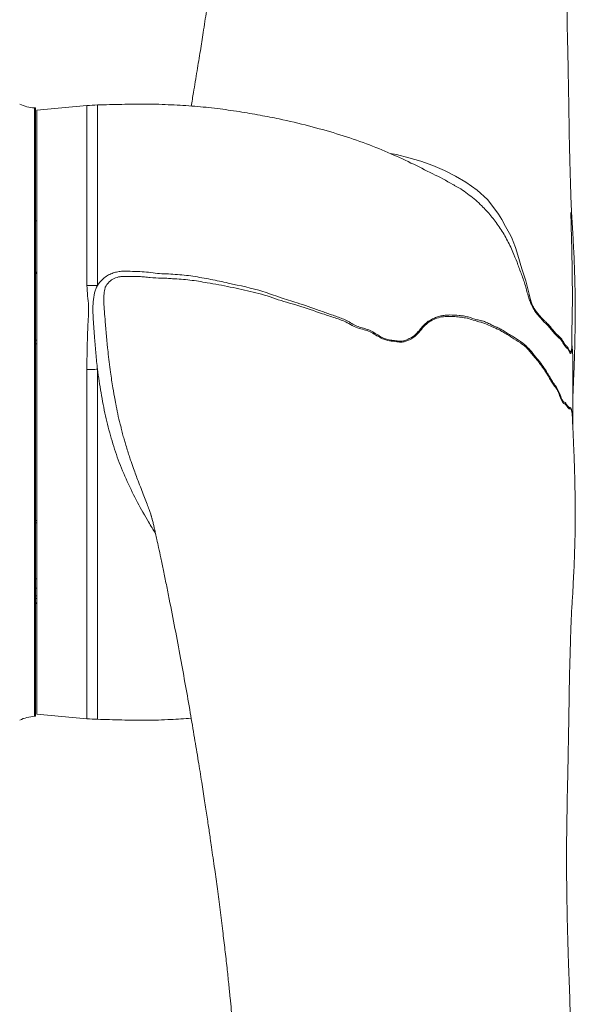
# Model space of a CAD drawing. Header units: millimetres. Extents: x 68 to 1702, y 44 to 3457.
# Tile 8 of 11: x 1448 to 1702, y 2104 to 2554. Entities that reach past the tile are written whole.
import ezdxf

# ---------------------------------------------------------------- set-up
doc = ezdxf.new("R2010")
doc.units = ezdxf.units.MM

msp = doc.modelspace()

# ---------------------------------------------------------------- linework, layer by layer
at = {"color": 7, "linetype": 'Continuous', "lineweight": 15}
for p, q in [((1455.36, 2513.23), (1454.86, 2513.23)), ((1454.86, 2513.23), (1454.86, 2235.23)), ((1455.36, 2513.23), (1455.36, 2235.23)), ((1478.77, 2514.31), (1455.91, 2512.23)), ((1455.91, 2512.23), (1455.91, 2236.23)), ((1478.77, 2432.04), (1478.77, 2514.31)), ((1483.62, 2514.6), (1483.62, 2432.16)), ((1646.82, 2477.85), (1646.64, 2477.94)), ((1455.91, 2461.73), (1455.36, 2461.73)), ((1694.36, 2409.23), (1694.42, 2408.4)), ((1694.42, 2408.4), (1694.39, 2409.13)), ((1455.36, 2407.13), (1455.91, 2407.12)), ((1455.91, 2405.44), (1455.36, 2405.45)), ((1483.62, 2393.8), (1483.62, 2233.86)), ((1478.77, 2234.15), (1478.77, 2393.76)), ((1455.36, 2324.64), (1455.91, 2324.65)), ((1455.91, 2323.71), (1455.36, 2323.7)), ((1455.36, 2298.06), (1455.91, 2298.07)), ((1455.36, 2293.78), (1455.91, 2293.79)), ((1455.36, 2290.34), (1455.91, 2290.34)), ((1455.91, 2289.03), (1455.36, 2289.03)), ((1455.91, 2287.08), (1455.36, 2287.08)), ((1455.36, 2286.73), (1455.91, 2286.73)), ((1454.86, 2235.23), (1455.36, 2235.23)), ((1455.91, 2236.23), (1478.77, 2234.15))]:
    msp.add_line(p, q, dxfattribs=at)
at = {"color": 7, "linetype": 'Continuous', "lineweight": 15, "flags": 128}
for points in [[(1617.39, 2492.45), (1620.37, 2491.92), (1625.9, 2490.49), (1631.46, 2488.93), (1636.95, 2486.88), (1642.26, 2484.62), (1647.29, 2482.11), (1652.03, 2479.36), (1657.24, 2475.6), (1661.9, 2471.36), (1665.36, 2467.06), (1667.03, 2464.75), (1668.56, 2462.33), (1670.17, 2459.08), (1671.35, 2456.93), (1672.62, 2454.76), (1673.23, 2453.47), (1673.71, 2452.16), (1674.74, 2449.45), (1675.88, 2446), (1677.68, 2439.73), (1679.42, 2434.18), (1680.14, 2431.79), (1680.49, 2430.02), (1680.92, 2428.17), (1681.46, 2426.23), (1682.04, 2424.24), (1682.04, 2424.24), (1682.04, 2424.24)], [(1483.62, 2393.8), (1483.01, 2393.8), (1482.4, 2393.79), (1481.8, 2393.79), (1481.19, 2393.79), (1480.59, 2393.78), (1479.98, 2393.77), (1479.37, 2393.77), (1478.77, 2393.76)], [(1700.58, 2373.83), (1700.55, 2374.14), (1700.55, 2374.15), (1700.55, 2374.16), (1700.55, 2374.17), (1700.54, 2374.19), (1700.5, 2374.32), (1700.3, 2374.86), (1700.15, 2375.37), (1699.99, 2375.72), (1699.67, 2375.69), (1699.2, 2375.79), (1698.66, 2376.33), (1698.01, 2377.25), (1697.3, 2378.02), (1696.86, 2378.21), (1696.39, 2378.63), (1695.64, 2380.03), (1694.93, 2381.87), (1694.93, 2381.87), (1694.93, 2381.87)]]:
    msp.add_lwpolyline(points, dxfattribs=at)
at = {"color": 7, "linetype": 'Continuous', "lineweight": 15}
for centre, radius, start, end in [((1455.86, 2531.2), 18, 244.3207, 266.8152), ((1485.93, 2435.63), 79, 91.6741, 95.1978), ((1485.91, 2241.63), 190.54, 90.69, 92.1486), ((1455.86, 2217.26), 18, 93.1848, 115.6793), ((1485.93, 2312.82), 79, 264.8022, 268.3259)]:
    msp.add_arc(centre, radius, start, end, dxfattribs=at)
for points, knots in [([(1679.3, 3362.61), (1679.29, 3362.71), (1679.26, 3363.09), (1679.21, 3363.77), (1679.09, 3364.88), (1678.88, 3365.68), (1678.7, 3366.57), (1678.58, 3367.26), (1678.48, 3367.91), (1678.35, 3368.73), (1678.2, 3369.74), (1678.02, 3371.04), (1677.82, 3372.43), (1677.62, 3373.76), (1677.44, 3374.94), (1677.27, 3376.03), (1677.09, 3377.18), (1676.88, 3378.49), (1676.63, 3379.94), (1676.35, 3381.48), (1676.09, 3382.7), (1675.82, 3384.06), (1675.54, 3385.45), (1675.2, 3387.12), (1674.87, 3388.76), (1674.59, 3390.2), (1674.3, 3391.75), (1674, 3393.45), (1673.73, 3395.04), (1673.51, 3396.43), (1673.35, 3397.44), (1673.2, 3398.42), (1673.05, 3399.4), (1672.86, 3400.75), (1672.63, 3402.37), (1672.37, 3404.28), (1672.16, 3405.97), (1671.97, 3407.54), (1671.83, 3408.79), (1671.7, 3410), (1671.48, 3412.1), (1671.26, 3414.35), (1671.04, 3416.69), (1670.89, 3418.37), (1670.76, 3419.9), (1670.65, 3421.28), (1670.56, 3422.4), (1670.44, 3423.74), (1670.3, 3425.72), (1670.08, 3428.27), (1669.86, 3430.59), (1669.67, 3432.69), (1669.41, 3434.73), (1669.12, 3436.64), (1668.81, 3438.5), (1668.36, 3440.64), (1667.63, 3443.07), (1666.71, 3445.29), (1665.84, 3447.13), (1664.86, 3448.57), (1664, 3449.75), (1663.11, 3450.83), (1662.02, 3451.94), (1660.61, 3453.27), (1658.69, 3454.53), (1656.3, 3455.49), (1653.96, 3456.01), (1650.52, 3456.61), (1647.85, 3456.65), (1645.73, 3456.62), (1643.81, 3456.39), (1641.51, 3456.01), (1638.94, 3455.29), (1636.31, 3454.33), (1633.68, 3453.21), (1631.33, 3451.92), (1628.83, 3450.28), (1626.36, 3448.45), (1624.21, 3446.6), (1622.42, 3444.93), (1620.93, 3443.43), (1619.47, 3441.87), (1618.12, 3440.32), (1616.86, 3438.79), (1615.79, 3437.42), (1614.8, 3436.09), (1613.94, 3434.89), (1613.18, 3433.79), (1612.47, 3432.74), (1611.73, 3431.61), (1610.92, 3430.32), (1610.03, 3428.87), (1609.15, 3427.39), (1608.35, 3426), (1607.6, 3424.67), (1606.92, 3423.4), (1606.23, 3422.08), (1605.51, 3420.67), (1604.71, 3419.04), (1603.84, 3417.2), (1602.96, 3415.26), (1602.09, 3413.28), (1601.08, 3410.89), (1599.97, 3408.13), (1598.8, 3405.09), (1597.79, 3402.3), (1596.91, 3399.78), (1596.06, 3397.26), (1595.11, 3394.31), (1594.11, 3391.02), (1593.22, 3387.98), (1592.53, 3385.49), (1592.04, 3383.7), (1591.6, 3382.07), (1591.17, 3380.43), (1590.64, 3378.39), (1590.02, 3375.93), (1589.32, 3373.04), (1588.58, 3369.89), (1587.79, 3366.42), (1586.94, 3362.52), (1586.04, 3358.25), (1585.15, 3353.83), (1584.24, 3349.15), (1583.36, 3344.4), (1582.51, 3339.64), (1581.76, 3335.26), (1581.1, 3331.26), (1580.51, 3327.64), (1579.95, 3324.1), (1579.37, 3320.34), (1578.72, 3315.99), (1578.02, 3311.17), (1577.23, 3305.53), (1576.38, 3299.25), (1575.48, 3292.35), (1574.61, 3285.4), (1573.79, 3278.64), (1573.05, 3272.32), (1572.39, 3266.5), (1571.77, 3260.93), (1571.1, 3254.81), (1570.39, 3248.02), (1569.6, 3240.4), (1568.79, 3232.24), (1567.94, 3223.3), (1567.03, 3213.48), (1566.07, 3202.73), (1565.08, 3191.02), (1564.06, 3178.32), (1563.01, 3164.57), (1561.94, 3149.68), (1560.88, 3133.7), (1559.84, 3117.03), (1558.88, 3100.12), (1558, 3083.41), (1557.17, 3066.32), (1556.41, 3048.92), (1555.71, 3031.24), (1555.1, 3014.03), (1554.64, 2999.27), (1554.28, 2986.94), (1554.02, 2976.96), (1553.79, 2967.28), (1553.58, 2958.09), (1553.41, 2949.58), (1553.27, 2941.88), (1553.15, 2935.03), (1553.05, 2929.04), (1552.98, 2924.17), (1552.92, 2919.85), (1552.87, 2915.5), (1552.8, 2910.3), (1552.73, 2904.22), (1552.64, 2894.3), (1552.54, 2880.52), (1552.44, 2862.84), (1552.34, 2844.18), (1552.22, 2825.41), (1552.04, 2807.04), (1551.81, 2789.65), (1551.5, 2772.94), (1551.11, 2757.02), (1550.65, 2742), (1550.12, 2727.97), (1549.55, 2715), (1548.94, 2703.37), (1548.34, 2693), (1547.75, 2683.82), (1547.16, 2675.49), (1546.59, 2668.08), (1546.14, 2662.43), (1545.79, 2658.29), (1545.51, 2655.05), (1545.17, 2651.29), (1544.74, 2646.66), (1544.21, 2641.17), (1543.57, 2634.81), (1542.8, 2627.57), (1541.91, 2619.65), (1540.97, 2611.88), (1540.06, 2604.59), (1539.2, 2597.92), (1538.34, 2591.43), (1537.49, 2585.22), (1536.68, 2579.39), (1535.92, 2574.1), (1535.26, 2569.53), (1534.67, 2565.51), (1534.09, 2561.57), (1533.45, 2557.31), (1532.73, 2552.63), (1531.8, 2546.59), (1530.61, 2539.06), (1529.13, 2529.91), (1527.74, 2521.49), (1526.82, 2516.16), (1526.47, 2514.11)], [0, 0, 0, 0, 0.000197, 0.000714, 0.001232, 0.002217, 0.002674, 0.003089, 0.003483, 0.003877, 0.004726, 0.006243, 0.008059, 0.010339, 0.012987, 0.015791, 0.018472, 0.021025, 0.024979, 0.028541, 0.031691, 0.033763, 0.035587, 0.037199, 0.038526, 0.039548, 0.040283, 0.041487, 0.042666, 0.043269, 0.044024, 0.044792, 0.045683, 0.046611, 0.047624, 0.048763, 0.050527, 0.052462, 0.054832, 0.057393, 0.059944, 0.067903, 0.072596, 0.077223, 0.081476, 0.08566, 0.089261, 0.092648, 0.096239, 0.100102, 0.103413, 0.106991, 0.11084, 0.114963, 0.119114, 0.123266, 0.126814, 0.129898, 0.132604, 0.134915, 0.136837, 0.138452, 0.14052, 0.143233, 0.146562, 0.150208, 0.154037, 0.157123, 0.159941, 0.162632, 0.165372, 0.169055, 0.173251, 0.177771, 0.18236, 0.18899, 0.195551, 0.201978, 0.208173, 0.212673, 0.216834, 0.221087, 0.225936, 0.229503, 0.233205, 0.236537, 0.239448, 0.241937, 0.244429, 0.246869, 0.249743, 0.25305, 0.256327, 0.259221, 0.261728, 0.264515, 0.266884, 0.269576, 0.272628, 0.276036, 0.279558, 0.283086, 0.286621, 0.292198, 0.297586, 0.302549, 0.307074, 0.311588, 0.3168, 0.322544, 0.328202, 0.331531, 0.33422, 0.336472, 0.338959, 0.341688, 0.345753, 0.350026, 0.354529, 0.359491, 0.364983, 0.371015, 0.37717, 0.382923, 0.389592, 0.395639, 0.401076, 0.406001, 0.410421, 0.414279, 0.418758, 0.423899, 0.42966, 0.435532, 0.443169, 0.450741, 0.458186, 0.465511, 0.472047, 0.477809, 0.483341, 0.488907, 0.496061, 0.503283, 0.510921, 0.519198, 0.528115, 0.537672, 0.547872, 0.558657, 0.570091, 0.582183, 0.594949, 0.608165, 0.621016, 0.633438, 0.645439, 0.658383, 0.670807, 0.682708, 0.694087, 0.700969, 0.707641, 0.714101, 0.720228, 0.72581, 0.730822, 0.735266, 0.73913, 0.742412, 0.744651, 0.74742, 0.750726, 0.754579, 0.758984, 0.769526, 0.780603, 0.792249, 0.804497, 0.81564, 0.826386, 0.836671, 0.846444, 0.855653, 0.864243, 0.872163, 0.879436, 0.885558, 0.891189, 0.896303, 0.900873, 0.904832, 0.906716, 0.908521, 0.910826, 0.913688, 0.917122, 0.921063, 0.925579, 0.93072, 0.936008, 0.940332, 0.944607, 0.94877, 0.952769, 0.956544, 0.960022, 0.962949, 0.965393, 0.967911, 0.97072, 0.973823, 0.977219, 0.982785, 0.988953, 0.995746, 1, 1, 1, 1]), ([(1700.91, 2380.15), (1700.91, 2380.21), (1701.04, 2382.7), (1701.24, 2387.36), (1701.5, 2393.85), (1701.68, 2399.48), (1701.82, 2404.24), (1701.9, 2407.97), (1701.96, 2410.69), (1701.99, 2412.52), (1702.01, 2413.69), (1702.02, 2414.8), (1702.05, 2416.75), (1702.07, 2419.67), (1702.09, 2423.33), (1702.07, 2426.64), (1702, 2429.49), (1701.92, 2432.05), (1701.85, 2434.57), (1701.78, 2437.08), (1701.7, 2439.54), (1701.63, 2442.02), (1701.52, 2444.83), (1701.4, 2447.77), (1701.21, 2450.36), (1701.13, 2452.38), (1701.04, 2454.46), (1700.91, 2457.02), (1700.7, 2460), (1700.49, 2463.26), (1700.32, 2466.41), (1700.19, 2469.44), (1700.08, 2472.43), (1699.97, 2475.8), (1699.85, 2479.65), (1699.73, 2483.82), (1699.62, 2487.92), (1699.51, 2492.05), (1699.41, 2496.08), (1699.32, 2500.06), (1699.26, 2504.1), (1699.19, 2509.04), (1699.1, 2515.1), (1698.98, 2522.32), (1698.84, 2529.77), (1698.68, 2537.47), (1698.53, 2545.35), (1698.33, 2551.67), (1698.37, 2556.26), (1698.26, 2558.88), (1698.22, 2561.21), (1698.18, 2563.63), (1698.14, 2566.46), (1698.11, 2569.95), (1698.09, 2573.81), (1698.08, 2577.68), (1698.08, 2581.14), (1698.1, 2584.6), (1698.12, 2588.3), (1698.17, 2592.65), (1698.24, 2597.53), (1698.34, 2603.2), (1698.48, 2609.45), (1698.65, 2615.8), (1698.83, 2621.74), (1699.03, 2627.38), (1699.23, 2632.58), (1699.41, 2637.81), (1699.58, 2642.99), (1699.74, 2648.51), (1699.9, 2654.56), (1700.04, 2661.15), (1700.16, 2668.31), (1700.25, 2676.04), (1700.28, 2684.21), (1700.27, 2691.84), (1700.22, 2698.61), (1700.15, 2704.3), (1700.08, 2709.53), (1700, 2714.21), (1699.92, 2718.15), (1699.85, 2721.26), (1699.79, 2723.9), (1699.73, 2726.55), (1699.65, 2729.62), (1699.56, 2733.15), (1699.44, 2737.42), (1699.29, 2742.4), (1699.12, 2747.92), (1698.95, 2753.53), (1698.61, 2763.75), (1698.13, 2778.36), (1697.57, 2796.49), (1697.06, 2813.77), (1696.59, 2830.63), (1696.14, 2848.04), (1695.72, 2866.1), (1695.33, 2884.79), (1695, 2904.03), (1694.74, 2923.31), (1694.56, 2942.11), (1694.48, 2959.92), (1694.48, 2976.64), (1694.56, 2992.33), (1694.73, 3007.11), (1694.99, 3022.92), (1695.39, 3039.74), (1695.96, 3057.54), (1696.61, 3074.64), (1697.26, 3090), (1697.88, 3104), (1698.45, 3116.97), (1699.02, 3130.08), (1699.5, 3141.99), (1699.86, 3152.51), (1700.1, 3161.45), (1700.24, 3168.38), (1700.3, 3173.55), (1700.33, 3177.12), (1700.34, 3180.43), (1700.34, 3183.3), (1700.33, 3185.51), (1700.32, 3187.12), (1700.31, 3188.35), (1700.3, 3189.56), (1700.28, 3190.97), (1700.25, 3192.63), (1700.22, 3194.68), (1700.17, 3197.14), (1700.1, 3200.03), (1700.01, 3203.2), (1699.83, 3208.45), (1699.53, 3215.55), (1699.07, 3224.25), (1698.54, 3232.77), (1697.96, 3241.16), (1697.42, 3248.43), (1696.93, 3254.67), (1696.48, 3259.81), (1696.02, 3264.68), (1695.54, 3269.25), (1695.05, 3273.52), (1694.59, 3277.23), (1694.17, 3280.41), (1693.78, 3283.18), (1693.35, 3286.1), (1692.83, 3289.44), (1692.25, 3292.94), (1691.63, 3296.48), (1691.03, 3299.77), (1690.49, 3302.63), (1690.03, 3304.94), (1689.72, 3306.48), (1689.48, 3307.67), (1689.32, 3308.46), (1689.14, 3309.31), (1688.9, 3310.42), (1688.59, 3311.9), (1688.34, 3313.2), (1688.06, 3314.72), (1687.79, 3316.2), (1687.5, 3317.77), (1687.15, 3319.7), (1686.75, 3321.91), (1686.38, 3324), (1686.03, 3325.94), (1685.72, 3327.63), (1685.41, 3329.35), (1685.08, 3331.18), (1684.74, 3333.08), (1684.3, 3335.52), (1683.78, 3338.4), (1683.19, 3341.62), (1682.67, 3344.48), (1682.1, 3347.59), (1681.62, 3350.28), (1681.15, 3352.86), (1680.71, 3355.35), (1680.18, 3358.32), (1679.83, 3360.3), (1679.64, 3361.39)], [0, 0, 0, 0, 0.000124, 0.005911, 0.011048, 0.015549, 0.019378, 0.022483, 0.024567, 0.026035, 0.026981, 0.027596, 0.028406, 0.031256, 0.034032, 0.036465, 0.038498, 0.040282, 0.042096, 0.044227, 0.046072, 0.047683, 0.049756, 0.052242, 0.054159, 0.055444, 0.056906, 0.058745, 0.061007, 0.063435, 0.065885, 0.067919, 0.070082, 0.072448, 0.075324, 0.078472, 0.081539, 0.084286, 0.087511, 0.090286, 0.093019, 0.096243, 0.10161, 0.107131, 0.112802, 0.118594, 0.124492, 0.130399, 0.132637, 0.134542, 0.136115, 0.137705, 0.139863, 0.142326, 0.14535, 0.148261, 0.150749, 0.152886, 0.15583, 0.158819, 0.162356, 0.166476, 0.171171, 0.175999, 0.180363, 0.184262, 0.188536, 0.192235, 0.195968, 0.200073, 0.204553, 0.209461, 0.214814, 0.220603, 0.226825, 0.233209, 0.237847, 0.24213, 0.246065, 0.249654, 0.252692, 0.254939, 0.256676, 0.258628, 0.260932, 0.263587, 0.266594, 0.270588, 0.274872, 0.279129, 0.283354, 0.298195, 0.312659, 0.3254, 0.338676, 0.352579, 0.36711, 0.382554, 0.398654, 0.415359, 0.43182, 0.447746, 0.462866, 0.477471, 0.491558, 0.505128, 0.523768, 0.5423, 0.560779, 0.579181, 0.593945, 0.609431, 0.625614, 0.642458, 0.655128, 0.66728, 0.678903, 0.684202, 0.689388, 0.694414, 0.698723, 0.702163, 0.70437, 0.706006, 0.707757, 0.709917, 0.712487, 0.715466, 0.719503, 0.724109, 0.729288, 0.734931, 0.750072, 0.765587, 0.781567, 0.798105, 0.815293, 0.82689, 0.838176, 0.848783, 0.858666, 0.867794, 0.876146, 0.881997, 0.887388, 0.892947, 0.899426, 0.906805, 0.912769, 0.918839, 0.924265, 0.927486, 0.930424, 0.931851, 0.933201, 0.934349, 0.935308, 0.936246, 0.937471, 0.938497, 0.93956, 0.940781, 0.942817, 0.945335, 0.94798, 0.950014, 0.952007, 0.954087, 0.956472, 0.958992, 0.961483, 0.966129, 0.970712, 0.97534, 0.979302, 0.983788, 0.986526, 0.99013, 0.994616, 1, 1, 1, 1]), ([(1646.82, 2477.84), (1646.59, 2477.98), (1643.37, 2479.9), (1636.72, 2483.29), (1626.84, 2488.2), (1616.29, 2493.06), (1604.94, 2497.59), (1592.83, 2501.62), (1580, 2505.16), (1568.37, 2507.98), (1557.73, 2509.97), (1548.29, 2511.63), (1538.32, 2513.03), (1527.96, 2514.11), (1517.21, 2514.7), (1506.08, 2515.16), (1494.85, 2514.89), (1487.33, 2514.7), (1483.62, 2514.6)], [0, 0, 0, 0, 0.004689, 0.066341, 0.131812, 0.199992, 0.271727, 0.347785, 0.425635, 0.506986, 0.559367, 0.61716, 0.67655, 0.73743, 0.801285, 0.867014, 0.934276, 1, 1, 1, 1]), ([(1694.42, 2408.4), (1694.2, 2408.57), (1693.57, 2409.09), (1692.42, 2410.29), (1690.49, 2412.94), (1688.23, 2415.04), (1686.04, 2417.35), (1684.64, 2419.03), (1683.29, 2420.88), (1682.06, 2423.09), (1681.16, 2425.41), (1680.5, 2427.64), (1679.7, 2430.11), (1679.12, 2432.64), (1678.25, 2435.23), (1676.91, 2438.68), (1675.43, 2442.78), (1673.36, 2447.96), (1670.77, 2453.4), (1667.99, 2457.99), (1665.36, 2461.54), (1662.95, 2464.76), (1659.81, 2468.04), (1656.64, 2471.13), (1652.62, 2474.22), (1649.43, 2476.55), (1646.9, 2477.81), (1646.82, 2477.85)], [0, 0, 0, 0, 0.014501, 0.041839, 0.070063, 0.126481, 0.154673, 0.172748, 0.191215, 0.218422, 0.237855, 0.258048, 0.285325, 0.312873, 0.340258, 0.367716, 0.423539, 0.479825, 0.557067, 0.634778, 0.674277, 0.713949, 0.793581, 0.844048, 0.894649, 0.996511, 1, 1, 1, 1]), ([(1700.43, 2403.83), (1700.44, 2404.01), (1700.45, 2404.85), (1700.48, 2406.28), (1700.51, 2408.38), (1700.53, 2410.81), (1700.56, 2413.69), (1700.63, 2416.55), (1700.68, 2418.99), (1700.71, 2421.16), (1700.73, 2423.54), (1700.74, 2426.31), (1700.74, 2429.29), (1700.72, 2432.11), (1700.69, 2434.99), (1700.66, 2437.96), (1700.62, 2441.02), (1700.57, 2443.73), (1700.53, 2445.95), (1700.48, 2447.97), (1700.44, 2450.11), (1700.38, 2452.6), (1700.3, 2455.43), (1700.22, 2458.49), (1700.15, 2461.27), (1700.09, 2463.36), (1700.05, 2464.56), (1700.02, 2465.13), (1700.01, 2465.4), (1700.01, 2465.42), (1700.01, 2465.43)], [0, 0, 0, 0, 0.007476, 0.036195, 0.060229, 0.094672, 0.138726, 0.183161, 0.217552, 0.244576, 0.279164, 0.323814, 0.368526, 0.413081, 0.451, 0.499782, 0.551308, 0.594047, 0.627656, 0.657101, 0.692531, 0.734024, 0.781642, 0.834986, 0.885167, 0.929188, 0.963424, 0.979419, 0.994638, 1, 1, 1, 1]), ([(1455.36, 2438.24), (1455.38, 2438.21), (1455.49, 2438.04), (1455.72, 2437.91), (1455.91, 2437.8)], [0, 0, 0, 0, 0.137663, 1, 1, 1, 1]), ([(1455.91, 2437.47), (1455.73, 2437.6), (1455.49, 2437.76), (1455.38, 2437.97), (1455.36, 2438.01)], [0, 0, 0, 0, 0.788575, 1, 1, 1, 1]), ([(1483.62, 2432.16), (1484.33, 2433.1), (1485.5, 2434.63), (1487.66, 2436.36), (1489.66, 2437.47), (1491.82, 2438.2), (1494.02, 2438.59), (1496.26, 2438.66), (1499.25, 2438.55), (1502.84, 2438.46), (1507.02, 2438.21), (1511.02, 2437.54), (1515.09, 2437.43), (1520.52, 2437.11), (1525.97, 2436.61), (1531.34, 2435.64), (1535.39, 2434.9), (1539.42, 2434.11), (1547.41, 2432.29), (1555.44, 2430.67), (1563.19, 2428.02), (1568.37, 2426.21), (1575.71, 2423.99), (1583.35, 2421.33), (1590.05, 2418.85), (1594.28, 2417.56), (1597.55, 2416.13), (1599.83, 2414.73), (1602.18, 2413.45), (1604.66, 2412.73), (1607.12, 2412.08), (1609.52, 2410.98), (1611.75, 2409.5), (1614.01, 2408.1), (1616.43, 2407.34), (1618.79, 2407.04), (1621.16, 2406.64), (1623.52, 2406.68), (1625.64, 2407.55), (1628.06, 2408.77), (1630.07, 2410.62), (1631.68, 2412.75), (1633.14, 2414.41), (1634.85, 2415.81), (1636.76, 2416.8), (1638.65, 2417.64), (1640.56, 2418.26), (1642.63, 2418.5), (1645.4, 2418.72), (1648.25, 2418.45), (1651, 2418.22), (1653.76, 2417.62), (1656.48, 2416.58), (1659.07, 2416.05), (1661.02, 2415.48), (1662.94, 2414.51), (1664.84, 2413.54), (1666.72, 2412.88), (1668.63, 2411.86), (1670.5, 2410.6), (1673.05, 2409.13), (1675.51, 2407.45), (1677.89, 2405.91), (1679.61, 2404.54), (1681.22, 2402.85), (1683.9, 2399.64), (1686.7, 2396.1), (1689.14, 2392.51), (1690.36, 2390.28), (1691.46, 2388.38), (1692.52, 2386.93), (1693.48, 2385.65), (1694.38, 2384.15), (1695.12, 2382.31), (1695.78, 2380.45), (1696.26, 2379.42), (1696.71, 2378.96), (1697.19, 2378.73), (1697.76, 2378.4), (1698.38, 2377.2), (1698.89, 2376.74), (1699.28, 2376.21), (1699.65, 2376.23), (1699.95, 2376.57), (1700.27, 2375.4), (1700.49, 2374.99), (1700.6, 2374.19), (1700.67, 2373.38), (1700.74, 2372.54), (1700.77, 2371.39), (1700.79, 2370.7), (1700.8, 2370.4)], [0, 0, 0, 0, 0.012985, 0.021216, 0.029704, 0.037318, 0.045156, 0.052907, 0.060726, 0.076384, 0.090394, 0.10446, 0.118679, 0.132899, 0.161332, 0.175636, 0.189941, 0.20426, 0.218587, 0.275534, 0.289863, 0.304192, 0.332852, 0.370499, 0.389347, 0.408219, 0.417586, 0.426969, 0.436312, 0.445671, 0.454913, 0.464124, 0.47371, 0.483271, 0.4922, 0.501446, 0.510275, 0.519245, 0.528317, 0.537617, 0.552154, 0.561167, 0.570182, 0.57937, 0.588761, 0.597101, 0.605499, 0.614165, 0.622888, 0.639816, 0.648373, 0.656968, 0.673448, 0.681728, 0.689979, 0.698316, 0.706649, 0.715023, 0.723345, 0.732472, 0.741613, 0.759942, 0.769096, 0.77823, 0.787621, 0.797024, 0.82781, 0.843312, 0.851102, 0.858871, 0.871401, 0.877695, 0.883962, 0.896566, 0.90295, 0.909246, 0.913401, 0.917585, 0.925982, 0.934212, 0.942462, 0.948686, 0.955042, 0.965055, 0.973253, 0.980144, 0.983578, 0.987245, 0.991635, 0.996282, 1, 1, 1, 1]), ([(1694.93, 2381.87), (1694.93, 2381.87), (1694.62, 2382.69), (1694.11, 2383.9), (1693.28, 2385.18), (1692.42, 2386.39), (1691.29, 2387.91), (1689.54, 2391.02), (1687.07, 2394.92), (1683.84, 2398.98), (1681.11, 2402.34), (1678.84, 2404.56), (1676.35, 2406.29), (1673.72, 2408), (1670.99, 2409.67), (1669.08, 2410.75), (1667.32, 2411.91), (1665.14, 2412.71), (1662.37, 2414.14), (1658.9, 2415.4), (1655.65, 2416.14), (1652.59, 2417.26), (1649.86, 2417.55), (1647.05, 2417.97), (1644.13, 2417.95), (1641.01, 2417.88), (1638.05, 2416.91), (1635.16, 2415.58), (1632.71, 2413.38), (1630.65, 2410.61), (1627.99, 2408.12), (1625.31, 2406.75), (1622.96, 2406.21), (1620.72, 2406.29), (1617.94, 2406.72), (1614.78, 2407.26), (1612.02, 2408.79), (1609.54, 2410.3), (1606.9, 2411.66), (1603.94, 2412.21), (1600.81, 2413.26), (1598, 2415.11), (1595.07, 2416.37), (1591.31, 2417.62), (1584.69, 2419.75), (1575.68, 2422.97), (1566.69, 2425.37), (1560, 2427.85), (1554.78, 2428.98), (1549.61, 2430.41), (1544.33, 2431.35), (1539.08, 2432.52), (1532.92, 2433.47), (1525.92, 2434.77), (1519.75, 2435.05), (1515.39, 2435.44), (1511.97, 2435.47), (1508.54, 2435.61), (1505.15, 2436.1), (1501.71, 2436.2), (1498.55, 2436.2), (1495.67, 2436.27), (1493.58, 2436.16), (1491.17, 2435.47), (1488.79, 2433.79), (1487.37, 2431.94), (1486.99, 2430.61), (1486.8, 2429.64), (1486.57, 2427.66), (1486.49, 2425.78), (1486.53, 2424.45), (1486.53, 2424.45)], [0, 0, 0, 0, 0, 0.0122, 0.018482, 0.024817, 0.037174, 0.049742, 0.0746, 0.099608, 0.120582, 0.131146, 0.141869, 0.163651, 0.174571, 0.185495, 0.193409, 0.201482, 0.217511, 0.233865, 0.250373, 0.262594, 0.274955, 0.287493, 0.300067, 0.314343, 0.32899, 0.343286, 0.358113, 0.373897, 0.389719, 0.406681, 0.413684, 0.420966, 0.434859, 0.448875, 0.460243, 0.47177, 0.483084, 0.494807, 0.508146, 0.522041, 0.53355, 0.545187, 0.568524, 0.615091, 0.65609, 0.67662, 0.697165, 0.717817, 0.73847, 0.759144, 0.779814, 0.810369, 0.841018, 0.850877, 0.860742, 0.880459, 0.890317, 0.900202, 0.920049, 0.926684, 0.933337, 0.944176, 0.955049, 0.968282, 0.971753, 0.975274, 0.982417, 1, 1, 1, 1, 1]), ([(1478.77, 2393.76), (1478.8, 2397.01), (1478.87, 2403.52), (1479.11, 2411.56), (1479.5, 2417.92), (1479.7, 2422.7), (1479.07, 2427.39), (1478.87, 2430.49), (1478.77, 2432.04)], [0, 0, 0, 0, 0.246482, 0.494239, 0.619897, 0.745414, 0.872756, 1, 1, 1, 1]), ([(1483.62, 2432.16), (1483.34, 2431.61), (1482.79, 2430.5), (1482.07, 2428.02), (1481.59, 2424.73), (1481.47, 2420.63), (1481.81, 2415.11), (1482.29, 2408.56), (1482.84, 2400.97), (1483.36, 2396.19), (1483.62, 2393.8)], [0, 0, 0, 0, 0.048782, 0.098508, 0.206001, 0.313298, 0.421401, 0.638954, 0.819202, 1, 1, 1, 1]), ([(1486.53, 2424.45), (1486.53, 2424.45), (1486.54, 2423.05), (1486.77, 2420.2), (1487.49, 2412.67), (1488.17, 2403.41), (1489.48, 2393.25), (1490.54, 2385.86), (1491.33, 2381.62), (1491.68, 2379.77)], [0, 0, 0, 0, 0.000001, 0.102738, 0.2066, 0.514746, 0.721617, 0.878563, 1, 1, 1, 1]), ([(1682.04, 2424.24), (1682.04, 2424.24), (1682.3, 2423.54), (1682.95, 2422.12), (1684.15, 2420.27), (1685.4, 2418.7), (1686.57, 2417.37), (1687.7, 2416.25), (1689.11, 2414.99), (1690.49, 2413.51), (1691.8, 2411.81), (1692.87, 2410.5), (1693.72, 2409.69), (1694.21, 2409.34), (1694.36, 2409.23)], [0, 0, 0, 0, 0.000002, 0.092947, 0.185307, 0.270062, 0.356866, 0.434326, 0.512463, 0.668297, 0.758738, 0.849494, 0.956458, 1, 1, 1, 1]), ([(1694.36, 2409.23), (1694.36, 2409.23), (1694.37, 2409.21), (1694.38, 2409.18), (1694.38, 2409.16), (1694.39, 2409.14), (1694.39, 2409.13)], [0, 0, 0, 0, 0.24877, 0.49829, 0.748802, 1, 1, 1, 1]), ([(1694.39, 2409.13), (1694.5, 2409.03), (1694.71, 2408.84), (1695.31, 2408.25), (1696.17, 2407.21), (1697.16, 2405.34), (1697.95, 2404.47), (1698.57, 2404.06), (1699.11, 2402.81), (1699.51, 2402.27), (1699.82, 2401.58), (1700.02, 2401.99), (1700.21, 2402.17), (1700.36, 2402.58), (1700.42, 2403.27), (1700.43, 2403.71), (1700.43, 2403.83)], [0, 0, 0, 0, 0.024092, 0.048088, 0.141943, 0.236736, 0.331716, 0.407763, 0.483946, 0.560133, 0.63717, 0.718721, 0.80057, 0.884333, 0.969595, 1, 1, 1, 1]), ([(1700.45, 2404.62), (1700.46, 2404.32), (1700.49, 2403.55), (1700.47, 2402.4), (1700.32, 2401.58), (1700.06, 2401.13), (1699.8, 2401.03), (1699.45, 2401.76), (1698.98, 2402.64), (1698.45, 2403.4), (1697.89, 2403.73), (1697.04, 2404.89), (1695.85, 2407.05), (1694.88, 2407.96), (1694.42, 2408.4)], [0, 0, 0, 0, 0.062001, 0.157318, 0.266914, 0.3781, 0.44524, 0.515317, 0.610751, 0.658378, 0.706299, 0.80326, 0.905197, 1, 1, 1, 1]), ([(1700.91, 2368.3), (1700.91, 2368.54), (1700.91, 2370.12), (1700.91, 2373.3), (1700.91, 2377.74), (1700.91, 2382.22), (1700.91, 2386.5), (1700.91, 2390.13), (1700.91, 2393), (1700.91, 2395.17), (1700.91, 2396.84), (1700.9, 2398.26), (1700.93, 2399.59), (1700.84, 2401.59), (1700.69, 2403.66), (1700.51, 2405.1), (1700.46, 2405.48)], [0, 0, 0, 0, 0.016346, 0.109087, 0.20558, 0.305827, 0.409824, 0.515939, 0.610935, 0.692672, 0.761889, 0.819235, 0.865689, 0.903589, 0.974616, 1, 1, 1, 1]), ([(1510.19, 2318.68), (1509.12, 2320.46), (1506.34, 2325.09), (1501.83, 2332.96), (1497.17, 2342.43), (1493.03, 2352.21), (1489.81, 2362.31), (1487.2, 2372.57), (1485.14, 2383.13), (1484.13, 2390.23), (1483.62, 2393.8)], [0, 0, 0, 0, 0.081488, 0.212053, 0.344949, 0.478832, 0.606365, 0.735045, 0.867037, 1, 1, 1, 1]), ([(1491.68, 2379.77), (1491.77, 2379.22), (1492.43, 2375.55), (1493.29, 2371.21), (1494.35, 2367.52), (1494.53, 2366.91)], [0, 0, 0, 0, 0.12721, 0.853614, 1, 1, 1, 1]), ([(1679.64, 1387.07), (1679.83, 1388.16), (1680.18, 1390.14), (1680.71, 1393.11), (1681.15, 1395.6), (1681.64, 1398.33), (1682.18, 1401.31), (1682.76, 1404.48), (1683.25, 1407.17), (1683.76, 1409.96), (1684.3, 1412.92), (1684.75, 1415.44), (1685.11, 1417.41), (1685.35, 1418.75), (1685.58, 1420.01), (1685.79, 1421.21), (1686.04, 1422.58), (1686.35, 1424.28), (1686.7, 1426.26), (1687.07, 1428.29), (1687.4, 1430.13), (1687.68, 1431.63), (1687.92, 1432.99), (1688.17, 1434.36), (1688.4, 1435.54), (1688.59, 1436.54), (1688.8, 1437.56), (1689, 1438.5), (1689.19, 1439.39), (1689.35, 1440.15), (1689.52, 1440.96), (1689.81, 1442.4), (1690.22, 1444.48), (1690.74, 1447.15), (1691.26, 1449.91), (1691.74, 1452.62), (1692.2, 1455.23), (1692.63, 1457.85), (1693.05, 1460.42), (1693.42, 1462.89), (1693.75, 1465.11), (1694.05, 1467.23), (1694.35, 1469.38), (1694.64, 1471.64), (1695.03, 1474.73), (1695.49, 1478.71), (1696.01, 1483.64), (1696.54, 1489.2), (1697.06, 1495.32), (1697.56, 1501.91), (1698.05, 1508.62), (1698.52, 1515.4), (1698.96, 1522.27), (1699.29, 1528.19), (1699.53, 1533.06), (1699.7, 1536.83), (1699.85, 1540.64), (1699.98, 1544.41), (1700.09, 1547.98), (1700.17, 1551.22), (1700.22, 1554.03), (1700.26, 1556.44), (1700.29, 1558.3), (1700.3, 1559.68), (1700.31, 1560.79), (1700.32, 1562.04), (1700.33, 1563.6), (1700.34, 1565.52), (1700.34, 1567.79), (1700.34, 1570.32), (1700.32, 1573.04), (1700.27, 1578.36), (1700.12, 1586.63), (1699.8, 1597.84), (1699.39, 1609.33), (1698.92, 1620.69), (1698.43, 1632.04), (1697.9, 1643.95), (1697.34, 1656.47), (1696.78, 1669.82), (1696.24, 1683.5), (1695.74, 1697.62), (1695.31, 1712.2), (1694.97, 1726.82), (1694.72, 1741.61), (1694.56, 1756.68), (1694.48, 1772.7), (1694.48, 1789.68), (1694.56, 1806.32), (1694.71, 1822.42), (1694.9, 1837.59), (1695.14, 1852.83), (1695.42, 1867.85), (1695.76, 1883.84), (1696.15, 1900.73), (1696.61, 1918.44), (1697.09, 1935.59), (1697.59, 1952.51), (1698.04, 1966.95), (1698.43, 1979.11), (1698.75, 1988.89), (1699.07, 1998.8), (1699.32, 2006.81), (1699.49, 2012.71), (1699.58, 2016.35), (1699.67, 2019.57), (1699.74, 2022.38), (1699.8, 2024.85), (1699.85, 2027.33), (1699.93, 2030.81), (1700.02, 2035.71), (1700.13, 2042.07), (1700.21, 2049.28), (1700.27, 2057.24), (1700.28, 2065.57), (1700.23, 2073.83), (1700.14, 2081.81), (1700, 2089.39), (1699.83, 2096.55), (1699.65, 2103.03), (1699.47, 2108.95), (1699.28, 2114.41), (1699.09, 2119.71), (1698.87, 2125.5), (1698.66, 2132.17), (1698.47, 2139.33), (1698.32, 2146.35), (1698.21, 2152.58), (1698.15, 2157.37), (1698.12, 2161.1), (1698.1, 2164.16), (1698.08, 2167.47), (1698.08, 2171.25), (1698.09, 2175.46), (1698.12, 2179.72), (1698.16, 2183.48), (1698.2, 2186.59), (1698.26, 2189.47), (1698.36, 2192.64), (1698.37, 2198.99), (1698.65, 2208.15), (1698.85, 2219.7), (1699.06, 2230.76), (1699.19, 2239.27), (1699.28, 2245.7), (1699.36, 2250.26), (1699.47, 2254.8), (1699.6, 2259.86), (1699.73, 2264.31), (1699.83, 2268.08), (1699.91, 2270.89), (1699.99, 2273.43), (1700.07, 2275.66), (1700.14, 2277.81), (1700.24, 2280.42), (1700.4, 2283.65), (1700.63, 2287.32), (1700.87, 2290.76), (1701.03, 2293.73), (1701.13, 2296.11), (1701.23, 2298.46), (1701.44, 2301.43), (1701.56, 2304.68), (1701.67, 2307.77), (1701.75, 2310.69), (1701.84, 2313.55), (1701.92, 2316.28), (1702, 2318.83), (1702.06, 2321.06), (1702.08, 2323.29), (1702.09, 2325.46), (1702.08, 2327.82), (1702.06, 2330.22), (1702.04, 2332.22), (1702.02, 2333.66), (1702.01, 2334.68), (1701.99, 2335.67), (1701.97, 2336.89), (1701.94, 2338.4), (1701.9, 2340.75), (1701.82, 2344.22), (1701.68, 2348.97), (1701.5, 2354.61), (1701.25, 2361.1), (1700.99, 2366.9), (1700.79, 2370.55), (1700.73, 2371.75)], [0, 0, 0, 0, 0.00537, 0.009843, 0.013438, 0.016168, 0.021294, 0.025725, 0.029672, 0.033639, 0.037652, 0.041733, 0.043554, 0.045291, 0.046869, 0.048288, 0.049725, 0.051782, 0.054147, 0.056508, 0.05847, 0.059738, 0.060808, 0.061792, 0.06269, 0.063507, 0.064171, 0.064901, 0.065716, 0.0669, 0.068244, 0.069661, 0.073825, 0.07853, 0.083198, 0.088216, 0.093024, 0.097523, 0.102893, 0.107717, 0.111984, 0.116095, 0.120481, 0.125143, 0.130079, 0.139835, 0.150484, 0.161986, 0.176009, 0.190169, 0.203892, 0.217198, 0.230139, 0.242763, 0.249317, 0.255803, 0.262227, 0.268594, 0.274514, 0.279628, 0.284051, 0.287785, 0.29083, 0.292607, 0.29408, 0.295899, 0.298249, 0.301132, 0.304485, 0.30831, 0.312267, 0.31629, 0.331215, 0.34703, 0.361765, 0.376184, 0.390103, 0.4035, 0.418744, 0.433605, 0.448519, 0.463474, 0.478458, 0.493537, 0.507321, 0.52164, 0.536493, 0.551881, 0.567801, 0.580685, 0.593829, 0.606684, 0.619134, 0.631181, 0.64593, 0.66003, 0.673482, 0.686409, 0.699529, 0.706877, 0.71432, 0.721861, 0.729408, 0.732453, 0.735186, 0.737607, 0.739714, 0.741508, 0.743154, 0.745287, 0.749338, 0.754173, 0.759589, 0.765597, 0.77211, 0.778352, 0.784146, 0.789995, 0.795288, 0.80008, 0.804408, 0.808466, 0.812196, 0.81648, 0.821366, 0.826852, 0.832119, 0.836635, 0.840394, 0.84254, 0.844743, 0.847048, 0.849763, 0.852953, 0.856172, 0.859021, 0.861168, 0.862992, 0.86528, 0.86805, 0.876932, 0.88561, 0.894002, 0.902044, 0.905525, 0.908443, 0.91187, 0.915436, 0.919433, 0.921599, 0.923632, 0.925528, 0.927135, 0.928507, 0.930251, 0.932841, 0.935587, 0.93826, 0.940375, 0.942018, 0.943492, 0.945786, 0.948487, 0.950608, 0.952599, 0.955045, 0.957181, 0.958806, 0.960634, 0.962079, 0.963668, 0.965388, 0.967236, 0.968958, 0.969766, 0.970379, 0.971147, 0.97225, 0.973425, 0.974865, 0.977961, 0.98178, 0.986269, 0.991392, 0.997163, 1, 1, 1, 1]), ([(1700.75, 2371.48), (1700.74, 2371.67), (1700.73, 2372.06), (1700.68, 2372.99), (1700.62, 2373.49), (1700.58, 2373.83)], [0, 0, 0, 0, 0.208187, 0.441781, 1, 1, 1, 1]), ([(1494.47, 2366.89), (1494.67, 2366.08), (1494.96, 2364.91), (1495.42, 2363.18), (1495.84, 2361.68), (1496.47, 2359.6), (1497.25, 2357.05), (1498.04, 2354.5), (1498.78, 2352.26), (1499.45, 2350.3), (1500.24, 2348.06), (1501.18, 2345.5), (1502.35, 2342.39), (1503.6, 2339.18), (1504.87, 2335.96), (1506.06, 2332.91), (1507.04, 2330.26), (1507.72, 2328.33), (1508.1, 2327.16), (1508.33, 2326.4), (1508.45, 2326), (1508.53, 2325.69), (1508.57, 2325.54), (1508.59, 2325.49), (1508.63, 2325.36), (1508.72, 2325.01), (1508.96, 2324.09), (1509.31, 2322.6), (1509.74, 2320.75), (1510.21, 2318.59), (1510.83, 2315.75), (1511.63, 2312.06), (1512.63, 2307.35), (1513.82, 2301.7), (1515.12, 2295.37), (1516.88, 2286.58), (1519.05, 2275.43), (1521.54, 2262.19), (1523.86, 2249.36), (1526, 2237.2), (1527.94, 2225.76), (1529.68, 2215.19), (1531.22, 2205.57), (1532.56, 2196.99), (1533.55, 2190.46), (1534.25, 2185.77), (1534.73, 2182.55), (1535.23, 2179.15), (1535.81, 2175.15), (1536.48, 2170.42), (1537.38, 2164.07), (1538.46, 2156.19), (1539.69, 2146.79), (1540.86, 2137.53), (1541.92, 2128.67), (1542.83, 2120.63), (1543.61, 2113.29), (1544.25, 2106.91), (1544.78, 2101.46), (1545.19, 2096.93), (1545.52, 2093.27), (1545.79, 2090.11), (1546.14, 2086), (1546.6, 2080.37), (1547.16, 2072.96), (1547.75, 2064.64), (1548.34, 2055.45), (1548.93, 2045.29), (1549.51, 2034.11), (1550.07, 2021.86), (1550.57, 2008.65), (1551.02, 1994.53), (1551.41, 1979.58), (1551.71, 1964.21), (1551.95, 1948.54), (1552.13, 1932.71), (1552.26, 1916.86), (1552.36, 1901.34), (1552.43, 1888.22), (1552.49, 1877.37), (1552.54, 1868.63), (1552.59, 1860.13), (1552.66, 1851.92), (1552.73, 1844.31), (1552.81, 1837.58), (1552.88, 1831.94), (1552.94, 1827.28), (1553, 1823.22), (1553.06, 1819.22), (1553.13, 1814.87), (1553.21, 1810.04), (1553.3, 1804.76), (1553.43, 1798.05), (1553.6, 1789.8), (1553.81, 1780), (1554.07, 1769.69), (1554.35, 1759.05), (1554.67, 1748.15), (1555.09, 1734.77), (1555.65, 1718.85), (1556.37, 1700.36), (1557.13, 1683), (1557.91, 1666.82), (1558.69, 1651.88), (1559.53, 1636.75), (1560.44, 1621.64), (1561.39, 1607.02), (1562.34, 1593.24), (1563.27, 1580.44), (1564.19, 1568.52), (1565.12, 1556.93), (1566.07, 1545.75), (1567.02, 1535.02), (1567.93, 1525.22), (1568.79, 1516.3), (1569.67, 1507.36), (1570.61, 1498.26), (1571.62, 1488.8), (1572.53, 1480.68), (1573.36, 1473.47), (1574.14, 1466.86), (1575.02, 1459.75), (1575.96, 1452.39), (1576.82, 1445.89), (1577.59, 1440.3), (1578.25, 1435.67), (1578.89, 1431.33), (1579.48, 1427.44), (1580, 1424.05), (1580.55, 1420.55), (1581.19, 1416.64), (1581.96, 1412.02), (1582.85, 1406.91), (1583.78, 1401.76), (1584.75, 1396.64), (1585.73, 1391.71), (1586.73, 1386.89), (1587.7, 1382.45), (1588.59, 1378.54), (1589.41, 1375.03), (1590.2, 1371.83), (1590.84, 1369.3), (1591.34, 1367.39), (1591.69, 1366.06), (1592.05, 1364.73), (1592.45, 1363.26), (1592.91, 1361.59), (1593.66, 1358.98), (1594.63, 1355.69), (1595.79, 1352.03), (1596.83, 1348.91), (1597.88, 1345.88), (1599.13, 1342.49), (1600.4, 1339.25), (1601.59, 1336.35), (1602.65, 1333.89), (1603.73, 1331.49), (1604.68, 1329.48), (1605.44, 1327.93), (1606.01, 1326.8), (1606.54, 1325.79), (1607.07, 1324.79), (1607.75, 1323.54), (1608.65, 1321.92), (1609.79, 1319.98), (1610.96, 1318.07), (1611.96, 1316.49), (1612.74, 1315.32), (1613.36, 1314.41), (1613.99, 1313.5), (1614.77, 1312.41), (1615.71, 1311.15), (1616.78, 1309.77), (1617.87, 1308.43), (1618.93, 1307.21), (1619.92, 1306.11), (1621.23, 1304.71), (1623.05, 1302.92), (1625.5, 1300.71), (1628.22, 1298.6), (1631.03, 1296.72), (1633.56, 1295.3), (1636.35, 1294.11), (1639.03, 1293.13), (1641.64, 1292.42), (1644.07, 1292.02), (1645.99, 1291.82), (1648.04, 1291.83), (1650.07, 1291.82), (1652.65, 1292.25), (1654.96, 1292.6), (1656.81, 1293.21), (1658.86, 1294.03), (1660.61, 1295.19), (1662.02, 1296.52), (1663.11, 1297.62), (1664, 1298.71), (1664.86, 1299.89), (1665.84, 1301.32), (1666.71, 1303.17), (1667.63, 1305.39), (1668.36, 1307.82), (1668.82, 1310.01), (1669.14, 1311.92), (1669.44, 1313.96), (1669.71, 1316.14), (1669.91, 1318.36), (1670.13, 1320.69), (1670.32, 1323), (1670.45, 1324.8), (1670.56, 1326.09), (1670.65, 1327.21), (1670.76, 1328.56), (1670.89, 1330.08), (1671.04, 1331.74), (1671.21, 1333.62), (1671.41, 1335.66), (1671.59, 1337.42), (1671.74, 1338.83), (1671.85, 1339.77), (1671.97, 1340.89), (1672.15, 1342.37), (1672.37, 1344.26), (1672.68, 1346.49), (1672.96, 1348.43), (1673.16, 1349.81), (1673.33, 1350.91), (1673.51, 1352.03), (1673.68, 1353.1), (1673.84, 1354.05), (1674.06, 1355.33), (1674.3, 1356.7), (1674.59, 1358.26), (1674.87, 1359.69), (1675.2, 1361.34), (1675.57, 1363.14), (1675.88, 1364.7), (1676.16, 1366.05), (1676.4, 1367.26), (1676.66, 1368.68), (1676.9, 1370.12), (1677.14, 1371.57), (1677.36, 1372.99), (1677.57, 1374.32), (1677.81, 1375.98), (1678.04, 1377.55), (1678.23, 1378.91), (1678.35, 1379.73), (1678.48, 1380.55), (1678.58, 1381.2), (1678.7, 1381.88), (1678.88, 1382.78), (1679.09, 1383.58), (1679.21, 1384.69), (1679.27, 1385.52), (1679.34, 1386.3), (1679.4, 1387.18), (1679.45, 1387.96), (1679.49, 1388.62), (1679.52, 1388.98), (1679.51, 1388.95), (1679.51, 1388.94)], [0, 0, 0, 0, 0.002144, 0.003065, 0.003886, 0.005163, 0.00674, 0.008276, 0.009559, 0.01073, 0.011953, 0.013916, 0.015982, 0.018846, 0.021821, 0.024798, 0.027538, 0.030136, 0.032832, 0.033895, 0.034848, 0.035502, 0.035906, 0.036143, 0.036413, 0.036718, 0.037953, 0.039636, 0.041059, 0.042789, 0.044938, 0.047647, 0.051017, 0.055101, 0.05951, 0.064029, 0.072912, 0.081618, 0.089721, 0.097365, 0.104454, 0.110914, 0.116705, 0.121858, 0.126326, 0.12835, 0.130193, 0.132008, 0.134345, 0.137144, 0.140186, 0.145325, 0.150758, 0.156337, 0.161169, 0.165853, 0.169955, 0.173523, 0.176569, 0.179061, 0.181071, 0.182655, 0.184316, 0.187869, 0.191969, 0.196556, 0.201609, 0.207102, 0.213291, 0.219999, 0.227255, 0.235018, 0.243247, 0.251902, 0.260416, 0.269239, 0.278226, 0.286908, 0.295248, 0.300293, 0.305213, 0.310012, 0.314697, 0.319132, 0.322959, 0.326176, 0.328795, 0.330954, 0.333189, 0.335709, 0.338512, 0.341592, 0.344946, 0.350274, 0.356144, 0.362323, 0.368715, 0.375318, 0.382132, 0.393261, 0.404904, 0.41706, 0.42669, 0.436624, 0.446865, 0.457418, 0.467937, 0.477792, 0.487184, 0.496119, 0.504604, 0.513737, 0.522296, 0.530282, 0.537698, 0.544542, 0.552998, 0.561353, 0.56964, 0.575105, 0.581277, 0.588156, 0.595401, 0.602717, 0.607542, 0.612393, 0.617022, 0.621149, 0.624775, 0.627936, 0.632466, 0.637579, 0.643309, 0.649759, 0.655329, 0.661353, 0.667535, 0.673142, 0.678152, 0.682658, 0.686911, 0.690931, 0.692905, 0.694706, 0.696381, 0.698367, 0.700767, 0.703399, 0.709505, 0.715355, 0.720308, 0.725143, 0.730532, 0.73641, 0.740335, 0.744246, 0.74815, 0.751916, 0.754039, 0.755968, 0.757704, 0.759355, 0.761352, 0.764498, 0.768284, 0.772332, 0.775702, 0.777845, 0.779616, 0.781544, 0.783739, 0.786699, 0.790008, 0.793227, 0.796206, 0.798946, 0.801449, 0.806853, 0.812877, 0.819307, 0.82589, 0.832567, 0.836758, 0.840884, 0.844697, 0.848032, 0.850946, 0.85286, 0.854841, 0.856931, 0.859377, 0.86216, 0.86469, 0.867677, 0.87011, 0.871967, 0.873415, 0.87514, 0.877213, 0.879642, 0.882409, 0.885592, 0.889318, 0.893274, 0.897173, 0.900797, 0.904148, 0.90723, 0.91008, 0.913231, 0.91621, 0.919398, 0.923089, 0.926872, 0.930988, 0.935163, 0.939368, 0.943602, 0.945374, 0.947151, 0.94881, 0.950859, 0.952442, 0.953696, 0.954789, 0.955802, 0.956686, 0.957364, 0.957905, 0.958429, 0.958963, 0.960043, 0.960702, 0.96162, 0.96281, 0.964256, 0.966246, 0.968558, 0.971188, 0.974113, 0.977321, 0.980203, 0.983262, 0.986347, 0.988955, 0.991066, 0.991945, 0.992707, 0.99306, 0.993414, 0.993786, 0.994196, 0.99508, 0.995545, 0.996009, 0.996447, 0.996846, 0.997578, 0.998354, 0.999216, 1, 1, 1, 1]), ([(1483.62, 2233.86), (1487.32, 2233.76), (1494.79, 2233.56), (1505.95, 2233.31), (1516.55, 2233.71), (1523.35, 2234.14), (1526.47, 2234.34)], [0, 0, 0, 0, 0.258757, 0.523163, 0.781013, 1, 1, 1, 1])]:
    msp.add_open_spline(points, degree=3, knots=knots, dxfattribs=at)

doc.saveas('drawing.dxf')
